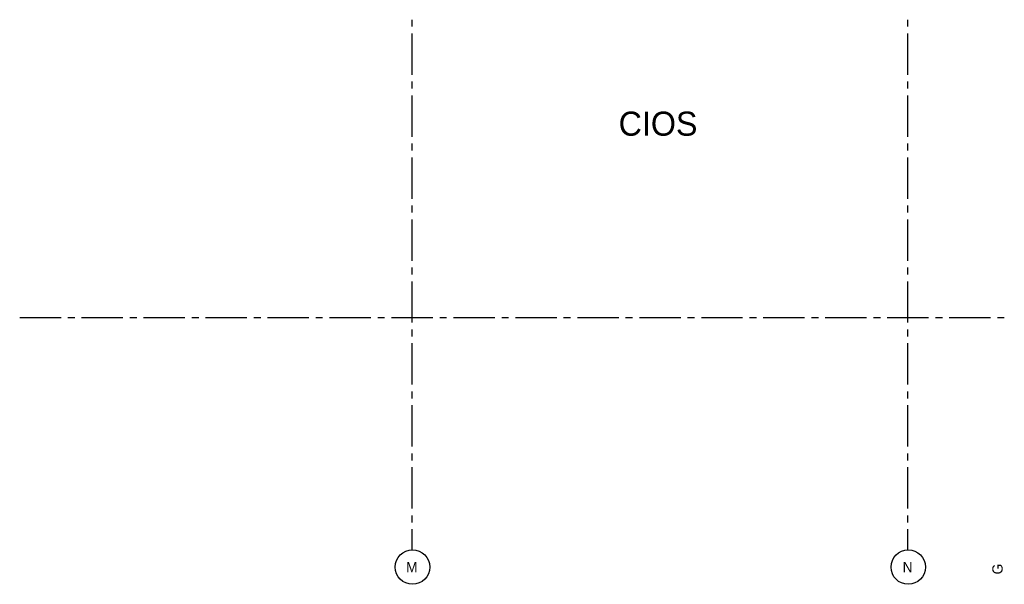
# Model space of a CAD drawing. Extents: x -66955 to 52345, y -20450 to 69550.
# Tile 6 of 94: x -39830 to -25530, y -8820 to -620. Entities that reach past the tile are written whole.
import ezdxf
from ezdxf.enums import TextEntityAlignment as Align

# ---------------------------------------------------------------- set-up
doc = ezdxf.new("R2010")
doc.units = 0
doc.header["$MEASUREMENT"] = 0
doc.linetypes.add('DASHED', pattern=[0.75, 0.5, -0.25])
for name, color, linetype in [('-01-', 7, 'CONTINUOUS'), ('STRAMIEN--01-', 7, 'CONTINUOUS'), ('STRAMIEN--E3-', 7, 'CONTINUOUS'), ('STRAMIEN--E7-', 7, 'CONTINUOUS')]:
    doc.layers.add(name, color=color, linetype=linetype)
doc.styles.add('txt', font='TXT', dxfattribs={"height": 0.2})

msp = doc.modelspace()

# ---------------------------------------------------------------- linework, layer by layer
at = {"layer": 'STRAMIEN--E7-', "color": 1, "linetype": 'CONTINUOUS'}
for p, q in [((-34130, -720), (-34130, -620)), ((-26930, -720), (-26930, -620)), ((-34130, -1120), (-34130, -820)), ((-26930, -1120), (-26930, -820)), ((-34130, -1420), (-34130, -1120)), ((-26930, -1420), (-26930, -1120)), ((-34130, -1620), (-34130, -1520)), ((-26930, -1620), (-26930, -1520)), ((-34130, -2020), (-34130, -1720)), ((-26930, -2020), (-26930, -1720)), ((-34130, -2320), (-34130, -2020)), ((-26930, -2320), (-26930, -2020)), ((-34130, -2520), (-34130, -2420)), ((-26930, -2520), (-26930, -2420)), ((-34130, -2920), (-34130, -2620)), ((-26930, -2920), (-26930, -2620)), ((-34130, -3220), (-34130, -2920)), ((-26930, -3220), (-26930, -2920)), ((-34130, -3420), (-34130, -3320)), ((-26930, -3420), (-26930, -3320)), ((-34130, -3820), (-34130, -3520)), ((-26930, -3820), (-26930, -3520)), ((-34130, -4120), (-34130, -3820)), ((-26930, -4120), (-26930, -3820)), ((-34130, -4320), (-34130, -4220)), ((-26930, -4320), (-26930, -4220)), ((-34130, -4720), (-34130, -4420)), ((-26930, -4720), (-26930, -4420)), ((-34130, -5020), (-34130, -4720)), ((-26930, -5020), (-26930, -4720)), ((-39530, -4950), (-39830, -4950)), ((-39230, -4950), (-39530, -4950)), ((-39030, -4950), (-39130, -4950)), ((-38630, -4950), (-38930, -4950)), ((-38330, -4950), (-38630, -4950)), ((-38130, -4950), (-38230, -4950)), ((-37730, -4950), (-38030, -4950)), ((-37430, -4950), (-37730, -4950)), ((-37230, -4950), (-37330, -4950)), ((-36830, -4950), (-37130, -4950)), ((-36530, -4950), (-36830, -4950)), ((-36330, -4950), (-36430, -4950)), ((-35930, -4950), (-36230, -4950)), ((-35630, -4950), (-35930, -4950)), ((-35430, -4950), (-35530, -4950)), ((-35030, -4950), (-35330, -4950)), ((-34730, -4950), (-35030, -4950)), ((-34530, -4950), (-34630, -4950)), ((-34130, -4950), (-34430, -4950)), ((-33830, -4950), (-34130, -4950)), ((-33630, -4950), (-33730, -4950)), ((-33230, -4950), (-33530, -4950)), ((-32930, -4950), (-33230, -4950)), ((-32730, -4950), (-32830, -4950)), ((-32330, -4950), (-32630, -4950)), ((-32030, -4950), (-32330, -4950)), ((-31830, -4950), (-31930, -4950)), ((-31430, -4950), (-31730, -4950)), ((-31130, -4950), (-31430, -4950)), ((-30930, -4950), (-31030, -4950)), ((-30530, -4950), (-30830, -4950)), ((-30230, -4950), (-30530, -4950)), ((-30030, -4950), (-30130, -4950)), ((-29630, -4950), (-29930, -4950)), ((-29330, -4950), (-29630, -4950)), ((-29130, -4950), (-29230, -4950)), ((-28730, -4950), (-29030, -4950)), ((-28430, -4950), (-28730, -4950)), ((-28230, -4950), (-28330, -4950)), ((-27830, -4950), (-28130, -4950)), ((-27530, -4950), (-27830, -4950)), ((-27330, -4950), (-27430, -4950)), ((-26930, -4950), (-27230, -4950)), ((-26630, -4950), (-26930, -4950)), ((-26430, -4950), (-26530, -4950)), ((-26030, -4950), (-26330, -4950)), ((-25730, -4950), (-26030, -4950)), ((-25530, -4950), (-25630, -4950)), ((-34130, -5220), (-34130, -5120)), ((-26930, -5220), (-26930, -5120)), ((-34130, -5620), (-34130, -5320)), ((-26930, -5620), (-26930, -5320)), ((-34130, -5920), (-34130, -5620)), ((-26930, -5920), (-26930, -5620)), ((-34130, -6120), (-34130, -6020)), ((-26930, -6120), (-26930, -6020)), ((-34130, -6520), (-34130, -6220)), ((-26930, -6520), (-26930, -6220)), ((-34130, -6820), (-34130, -6520)), ((-26930, -6820), (-26930, -6520)), ((-34130, -7020), (-34130, -6920)), ((-26930, -7020), (-26930, -6920)), ((-34130, -7420), (-34130, -7120)), ((-26930, -7420), (-26930, -7120)), ((-34130, -7720), (-34130, -7420)), ((-26930, -7720), (-26930, -7420)), ((-34130, -7920), (-34130, -7820)), ((-26930, -7920), (-26930, -7820)), ((-34130, -8320), (-34130, -8020)), ((-26930, -8320), (-26930, -8020))]:
    msp.add_line(p, q, dxfattribs=at)
for centre in [(-34125, -8570), (-26925, -8570)]:
    msp.add_circle(centre, 250.05, dxfattribs=at)

# ---------------------------------------------------------------- texts
at = {"layer": '-01-', "color": 7, "linetype": 'CONTINUOUS', "style": 'txt'}
msp.add_text('CIOS', height=350, dxfattribs=at).set_placement((-30559, -2130), align=Align.MIDDLE)
at = {"layer": 'STRAMIEN--01-', "color": 7, "linetype": 'CONTINUOUS', "style": 'txt'}
for s, p in [('M', (-34135, -8570)), ('N', (-26935, -8570))]:
    msp.add_text(s, height=150, dxfattribs=at).set_placement(p, align=Align.MIDDLE)
at = {"layer": 'STRAMIEN--E3-', "color": 7, "linetype": 'DASHED', "style": 'txt'}
msp.add_text('G', height=150, rotation=90, dxfattribs=at).set_placement((-25629, -8598.61), align=Align.MIDDLE)

doc.saveas('drawing.dxf')
